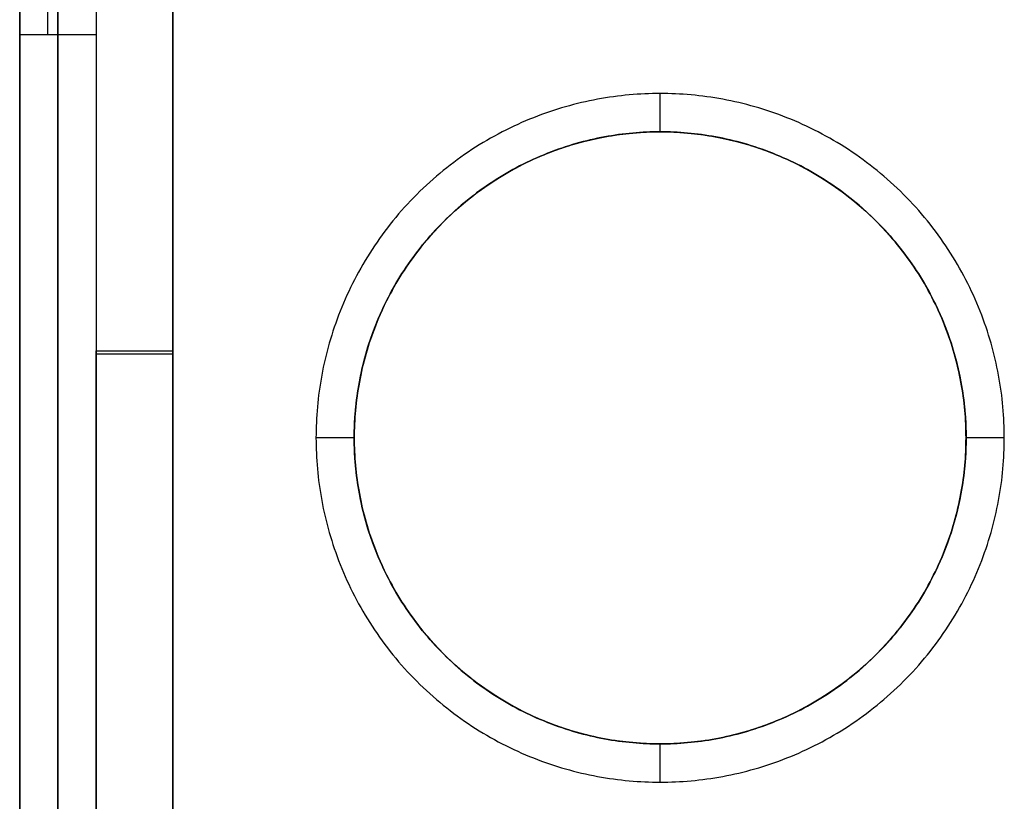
# Model space of a CAD drawing. Header units: millimetres. Extents: x 31997 to 32073, y -14231 to -14060.
# Tile 10 of 16: x 31998 to 32024, y -14099 to -14078. Entities that reach past the tile are written whole.
import ezdxf

# ---------------------------------------------------------------- set-up
doc = ezdxf.new("R2010")
doc.units = ezdxf.units.MM
doc.layers.add('Default', color=7, linetype='Continuous', true_color=0x000000)

msp = doc.modelspace()

# ---------------------------------------------------------------- linework, layer by layer
at = {"layer": 'Default'}
for p, q in [((32002.342, -14069.671, 16.8), (32002.342, -14224.39, 16.8)), ((31999.079, -14078.816, 5.5), (31999.079, -14076.316, 5.5)), ((32015.09, -14081.358, 15.8), (32015.09, -14080.358, 15.8)), ((32015.09, -14081.358, 12.6), (32015.09, -14080.358, 12.6)), ((32007.09, -14089.358, 15.8), (32006.09, -14089.358, 15.8)), ((32007.09, -14089.358, 12.6), (32006.09, -14089.358, 12.6)), ((32024.09, -14089.358, 15.8), (32023.09, -14089.358, 15.8)), ((32024.09, -14089.358, 12.6), (32023.09, -14089.358, 12.6)), ((32015.09, -14098.358, 15.8), (32015.09, -14097.358, 15.8)), ((32015.09, -14098.358, 12.6), (32015.09, -14097.358, 12.6))]:
    msp.add_line(p, q, dxfattribs=at)
msp.add_circle((32015.09, -14089.358, 16.8), 8, dxfattribs=at)
for points in [[(31998.342, -14228.39, 2), (31998.342, -14147.162, 2), (31998.342, -14065.934, 2)], [(31998.342, -14228.39), (31998.342, -14147.162), (31998.342, -14065.934)], [(31998.342, -14228.39, 2), (31998.342, -14147.162, 2), (31998.342, -14065.934, 2)], [(31998.342, -14228.39, 1), (31998.342, -14147.162, 1), (31998.342, -14065.934, 1)], [(31998.342, -14228.39, 17.8), (31998.342, -14147.162, 17.8), (31998.342, -14065.934, 17.8)], [(31998.342, -14228.39, 15.8), (31998.342, -14147.162, 15.8), (31998.342, -14065.934, 15.8)], [(31998.342, -14228.39, 16.8), (31998.342, -14147.162, 16.8), (31998.342, -14065.934, 16.8)], [(31998.342, -14065.934, 17.8), (31998.342, -14147.162, 17.8), (31998.342, -14228.39, 17.8)], [(31998.342, -14065.934, 18.8), (31998.342, -14147.162, 18.8), (31998.342, -14228.39, 18.8)], [(31998.342, -14065.934, 18.3), (31998.342, -14147.162, 18.3), (31998.342, -14228.39, 18.3)], [(31998.342, -14228.39, 15.8), (31998.342, -14147.162, 15.8), (31998.342, -14065.934, 15.8)], [(31998.342, -14228.39, 9.5), (31998.342, -14147.162, 9.5), (31998.342, -14065.934, 9.5)], [(31998.342, -14228.39, 12.65), (31998.342, -14147.162, 12.65), (31998.342, -14065.934, 12.65)], [(31999.342, -14065.934, 15.8), (31999.342, -14147.162, 15.8), (31999.342, -14228.39, 15.8)], [(31999.342, -14065.934, 9.5), (31999.342, -14147.162, 9.5), (31999.342, -14228.39, 9.5)], [(31999.342, -14065.934, 12.65), (31999.342, -14147.162, 12.65), (31999.342, -14228.39, 12.65)], [(31999.342, -14228.39, 15.8), (31999.342, -14147.162, 15.8), (31999.342, -14065.934, 15.8)], [(31999.342, -14228.39, 10.5), (31999.342, -14147.162, 10.5), (31999.342, -14065.934, 10.5)], [(31999.342, -14228.39, 13.15), (31999.342, -14147.162, 13.15), (31999.342, -14065.934, 13.15)], [(32000.342, -14065.934, 15.8), (32000.342, -14147.162, 15.8), (32000.342, -14228.39, 15.8)], [(32000.342, -14065.934, 10.5), (32000.342, -14147.162, 10.5), (32000.342, -14228.39, 10.5)], [(32000.342, -14065.934, 13.15), (32000.342, -14147.162, 13.15), (32000.342, -14228.39, 13.15)], [(31999.342, -14146.403, 2), (31999.342, -14107.935, 2), (31999.342, -14069.467, 2)], [(32000.342, -14069.455, 2), (32000.342, -14107.962, 2), (32000.342, -14146.469, 2)], [(32002.342, -14224.39, 17.8), (32002.342, -14147.031, 17.8), (32002.342, -14069.671, 17.8)], [(32002.342, -14224.39, 18.8), (32002.342, -14147.031, 18.8), (32002.342, -14069.671, 18.8)], [(32002.342, -14224.39, 18.3), (32002.342, -14147.031, 18.3), (32002.342, -14069.671, 18.3)], [(32000.342, -14070.273, 2), (32000.342, -14107.935, 2), (32000.342, -14145.596, 2)], [(31998.342, -14078.816, 5.5), (31998.342, -14077.566, 5.5), (31998.342, -14076.316, 5.5)], [(31999.342, -14078.816, 5.5), (31999.342, -14077.566, 5.5), (31999.342, -14076.316, 5.5)], [(32000.342, -14076.316, 5.5), (32000.342, -14077.566, 5.5), (32000.342, -14078.816, 5.5)], [(32000.342, -14076.316, 5.5), (32000.342, -14077.566, 5.5), (32000.342, -14078.816, 5.5)], [(31998.342, -14228.39, 9.5), (31998.342, -14153.603, 9.5), (31998.342, -14078.816, 9.5)], [(31998.342, -14078.816, 5.5), (31998.342, -14078.816, 7.5), (31998.342, -14078.816, 9.5)], [(31998.342, -14078.816, 9.5), (31999.342, -14078.816, 9.5), (32000.342, -14078.816, 9.5)], [(31998.342, -14078.816, 5.5), (31999.342, -14078.816, 5.5), (32000.342, -14078.816, 5.5)], [(31998.342, -14228.39, 5.75), (31998.342, -14153.603, 5.75), (31998.342, -14078.816, 5.75)], [(31999.079, -14078.816, 5.5), (31999.079, -14078.816, 7.5), (31999.079, -14078.816, 9.5)], [(31999.342, -14228.64, 10.5), (31999.342, -14153.728, 10.5), (31999.342, -14078.816, 10.5)], [(31999.342, -14078.816, 10.5), (31999.842, -14078.816, 10.5), (32000.342, -14078.816, 10.5)], [(31999.342, -14078.816, 5.5), (31999.342, -14078.816, 8), (31999.342, -14078.816, 10.5)], [(31999.342, -14078.816, 5.5), (31999.842, -14078.816, 5.5), (32000.342, -14078.816, 5.5)], [(31999.342, -14146.403, 6.25), (31999.342, -14112.61, 6.25), (31999.342, -14078.816, 6.25)], [(32000.342, -14078.816, 10.5), (32000.342, -14078.816, 8), (32000.342, -14078.816, 5.5)], [(32000.342, -14078.816, 10.5), (32000.342, -14153.228, 10.5), (32000.342, -14227.64, 10.5)], [(32000.342, -14078.816, 6.25), (32000.342, -14112.206, 6.25), (32000.342, -14145.596, 6.25)], [(32000.342, -14078.816, 9.5), (32000.342, -14078.816, 7.5), (32000.342, -14078.816, 5.5)], [(32000.342, -14078.816, 9.5), (32000.342, -14153.228, 9.5), (32000.342, -14227.64, 9.5)], [(32000.342, -14078.816, 5.75), (32000.342, -14112.642, 5.75), (32000.342, -14146.469, 5.75)], [(32015.09, -14080.358, 15.8), (32015.09, -14080.358, 14.2), (32015.09, -14080.358, 12.6)], [(32015.09, -14081.358, 17.8), (32015.09, -14081.358, 16.8), (32015.09, -14081.358, 15.8)], [(32015.09, -14081.358, 15.8), (32015.09, -14081.358, 14.2), (32015.09, -14081.358, 12.6)], [(32000.342, -14145.596, 2), (32000.342, -14116.338, 2), (32000.342, -14087.08, 2)], [(32000.342, -14145.596, 9.5), (32000.342, -14116.338, 9.5), (32000.342, -14087.08, 9.5)], [(32000.342, -14087.08, 2), (32000.342, -14087.08, 5.75), (32000.342, -14087.08, 9.5)], [(32000.342, -14087.08, 9.5), (32001.342, -14087.08, 9.5), (32002.342, -14087.08, 9.5)], [(32000.342, -14087.08, 2), (32001.342, -14087.08, 2), (32002.342, -14087.08, 2)], [(32000.342, -14145.596, 5.75), (32000.342, -14116.338, 5.75), (32000.342, -14087.08, 5.75)], [(32000.342, -14228.39, 15.801), (32000.342, -14157.777, 15.801), (32000.342, -14087.164, 15.8)], [(32000.342, -14228.39, 11.101), (32000.342, -14157.777, 11.101), (32000.342, -14087.164, 11.1)], [(32000.342, -14087.164, 15.8), (32001.342, -14087.164, 15.8), (32002.342, -14087.164, 15.8)], [(32000.342, -14087.164, 11.1), (32001.342, -14087.164, 11.1), (32002.342, -14087.164, 11.1)], [(32000.342, -14087.164, 11.1), (32000.342, -14087.164, 13.45), (32000.342, -14087.164, 15.8)], [(32000.342, -14228.39, 13.451), (32000.342, -14157.777, 13.451), (32000.342, -14087.164, 13.45)], [(32002.243, -14087.08, 2), (32002.243, -14087.08, 5.75), (32002.243, -14087.08, 9.5)], [(32002.342, -14087.08, 9.5), (32002.342, -14087.08, 5.75), (32002.342, -14087.08, 2)], [(32002.342, -14087.08, 2), (32002.342, -14116.174, 2), (32002.342, -14145.268, 2)], [(32002.342, -14087.08, 9.5), (32002.342, -14116.174, 9.5), (32002.342, -14145.268, 9.5)], [(32002.342, -14087.08, 5.75), (32002.342, -14116.174, 5.75), (32002.342, -14145.268, 5.75)], [(32002.342, -14087.164, 11.1), (32002.342, -14087.164, 13.45), (32002.342, -14087.164, 15.8)], [(32002.342, -14087.164, 15.8), (32002.342, -14155.777, 15.801), (32002.342, -14224.39, 15.801)], [(32002.342, -14087.164, 11.1), (32002.342, -14155.777, 11.101), (32002.342, -14224.39, 11.101)], [(32002.342, -14087.164, 13.45), (32002.342, -14155.777, 13.451), (32002.342, -14224.39, 13.451)], [(32006.09, -14089.358, 15.8), (32006.09, -14089.358, 14.2), (32006.09, -14089.358, 12.6)], [(32007.09, -14089.358, 17.8), (32007.09, -14089.358, 16.8), (32007.09, -14089.358, 15.8)], [(32007.09, -14089.358, 15.8), (32007.09, -14089.358, 14.2), (32007.09, -14089.358, 12.6)], [(32023.09, -14089.358, 17.8), (32023.09, -14089.358, 16.8), (32023.09, -14089.358, 15.8)], [(32023.09, -14089.358, 15.8), (32023.09, -14089.358, 14.2), (32023.09, -14089.358, 12.6)], [(32024.09, -14089.358, 15.8), (32024.09, -14089.358, 14.2), (32024.09, -14089.358, 12.6)], [(32015.09, -14097.358, 17.8), (32015.09, -14097.358, 16.8), (32015.09, -14097.358, 15.8)], [(32015.09, -14097.358, 15.8), (32015.09, -14097.358, 14.2), (32015.09, -14097.358, 12.6)], [(32015.09, -14098.358, 15.8), (32015.09, -14098.358, 14.2), (32015.09, -14098.358, 12.6)]]:
    msp.add_open_spline(points, degree=2, dxfattribs=at)
for points, knots in [([(32024.09, -14089.358, 15.8), (32024.09, -14098.358, 15.8), (32015.09, -14098.358, 15.8), (32006.09, -14098.358, 15.8), (32006.09, -14089.358, 15.8), (32006.09, -14080.358, 15.8), (32015.09, -14080.358, 15.8), (32024.09, -14080.358, 15.8), (32024.09, -14089.358, 15.8)], [-50.265482, -50.265482, -50.265482, -37.699112, -37.699112, -25.132741, -25.132741, -12.566371, -12.566371, 0, 0, 0]), ([(32024.09, -14089.358, 12.6), (32024.09, -14098.358, 12.6), (32015.09, -14098.358, 12.6), (32006.09, -14098.358, 12.6), (32006.09, -14089.358, 12.6), (32006.09, -14080.358, 12.6), (32015.09, -14080.358, 12.6), (32024.09, -14080.358, 12.6), (32024.09, -14089.358, 12.6)], [-50.265482, -50.265482, -50.265482, -37.699112, -37.699112, -25.132741, -25.132741, -12.566371, -12.566371, 0, 0, 0]), ([(32024.09, -14089.358, 14.2), (32024.09, -14098.358, 14.2), (32015.09, -14098.358, 14.2), (32006.09, -14098.358, 14.2), (32006.09, -14089.358, 14.2), (32006.09, -14080.358, 14.2), (32015.09, -14080.358, 14.2), (32024.09, -14080.358, 14.2), (32024.09, -14089.358, 14.2)], [-50.265482, -50.265482, -50.265482, -37.699112, -37.699112, -25.132741, -25.132741, -12.566371, -12.566371, 0, 0, 0]), ([(32023.09, -14089.358, 17.8), (32023.09, -14081.358, 17.8), (32015.09, -14081.358, 17.8), (32007.09, -14081.358, 17.8), (32007.09, -14089.358, 17.8), (32007.09, -14097.358, 17.8), (32015.09, -14097.358, 17.8), (32023.09, -14097.358, 17.8), (32023.09, -14089.358, 17.8)], [0, 0, 0, 12.566371, 12.566371, 25.132741, 25.132741, 37.699112, 37.699112, 50.265482, 50.265482, 50.265482]), ([(32023.09, -14089.358, 15.8), (32023.09, -14081.358, 15.8), (32015.09, -14081.358, 15.8), (32007.09, -14081.358, 15.8), (32007.09, -14089.358, 15.8), (32007.09, -14097.358, 15.8), (32015.09, -14097.358, 15.8), (32023.09, -14097.358, 15.8), (32023.09, -14089.358, 15.8)], [0, 0, 0, 12.566371, 12.566371, 25.132741, 25.132741, 37.699112, 37.699112, 50.265482, 50.265482, 50.265482]), ([(32023.09, -14089.358, 17.8), (32023.09, -14097.358, 17.8), (32015.09, -14097.358, 17.8), (32007.09, -14097.358, 17.8), (32007.09, -14089.358, 17.8), (32007.09, -14081.358, 17.8), (32015.09, -14081.358, 17.8), (32023.09, -14081.358, 17.8), (32023.09, -14089.358, 17.8)], [-50.265482, -50.265482, -50.265482, -37.699112, -37.699112, -25.132741, -25.132741, -12.566371, -12.566371, 0, 0, 0]), ([(32023.09, -14089.358, 15.8), (32023.09, -14081.358, 15.8), (32015.09, -14081.358, 15.8), (32007.09, -14081.358, 15.8), (32007.09, -14089.358, 15.8), (32007.09, -14097.358, 15.8), (32015.09, -14097.358, 15.8), (32023.09, -14097.358, 15.8), (32023.09, -14089.358, 15.8)], [0, 0, 0, 12.566371, 12.566371, 25.132741, 25.132741, 37.699112, 37.699112, 50.265482, 50.265482, 50.265482]), ([(32023.09, -14089.358, 12.6), (32023.09, -14081.358, 12.6), (32015.09, -14081.358, 12.6), (32007.09, -14081.358, 12.6), (32007.09, -14089.358, 12.6), (32007.09, -14097.358, 12.6), (32015.09, -14097.358, 12.6), (32023.09, -14097.358, 12.6), (32023.09, -14089.358, 12.6)], [0, 0, 0, 12.566371, 12.566371, 25.132741, 25.132741, 37.699112, 37.699112, 50.265482, 50.265482, 50.265482]), ([(32023.09, -14089.358, 14.2), (32023.09, -14081.358, 14.2), (32015.09, -14081.358, 14.2), (32007.09, -14081.358, 14.2), (32007.09, -14089.358, 14.2), (32007.09, -14097.358, 14.2), (32015.09, -14097.358, 14.2), (32023.09, -14097.358, 14.2), (32023.09, -14089.358, 14.2)], [0, 0, 0, 12.566371, 12.566371, 25.132741, 25.132741, 37.699112, 37.699112, 50.265482, 50.265482, 50.265482])]:
    msp.add_rational_spline(points, [1, 0.707106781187, 1, 0.707106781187, 1, 0.707106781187, 1, 0.707106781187, 1], degree=2, knots=knots, dxfattribs=at)

doc.saveas('drawing.dxf')
